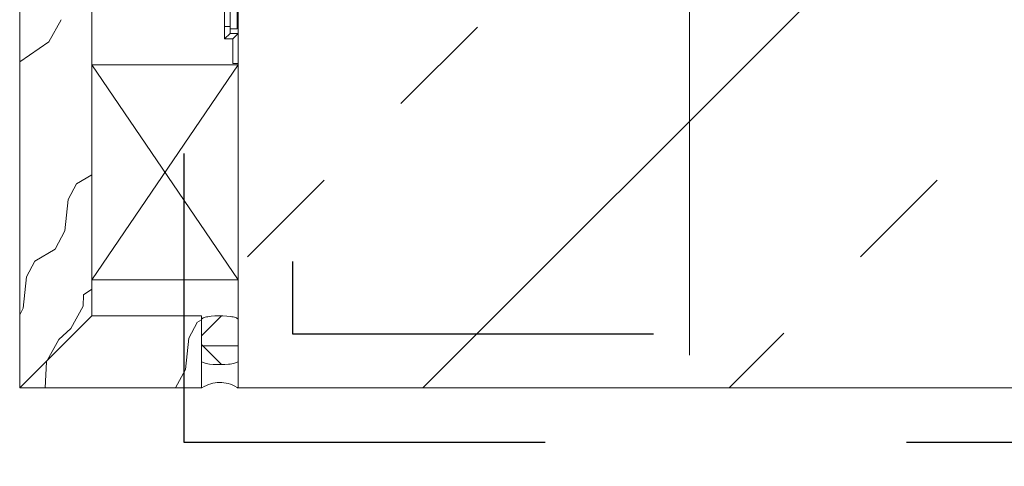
# Model space of a CAD drawing. Header units: metres. Extents: x 69 to 122.5, y -21.4 to -4.6.
# Tile 9 of 250: x 71.935 to 72.207, y -18.174 to -18.05. Entities that reach past the tile are written whole.
import ezdxf

# ---------------------------------------------------------------- set-up
doc = ezdxf.new("R2010")
doc.units = ezdxf.units.M
doc.header["$LTSCALE"] = 0.02
doc.linetypes.add('Dash Style-25', pattern=[1.2, 0.4, -0.8])
doc.linetypes.add('gestrichelt - 01', pattern=[2, 1, -1])
for name, color, linetype, lineweight in [('013_Beton und Stahlbetonarbeiten-330 Außenstützen', 7, 'Continuous', 25), ('013_Beton und Stahlbetonarbeiten-allg.', 7, 'Continuous', 13), ('026_Fensterarbeiten-allg.', 7, 'Continuous', 5), ('030_Sonnenschutzarbeiten-außen', 7, 'Continuous', 5), ('032_Metallarbeiten-Fenster', 7, 'Continuous', 5), ('Keine', 7, 'Continuous', 9)]:
    doc.layers.add(name, color=color, linetype=linetype, lineweight=lineweight)

msp = doc.modelspace()

# ---------------------------------------------------------------- linework, layer by layer
at = {"layer": '013_Beton und Stahlbetonarbeiten-330 Außenstützen', "color": 7, "linetype": 'gestrichelt - 01', "lineweight": 25}
for points in [[(71.98, -18.16744), (72.26, -18.16744), (72.26, -17.88744), (71.98, -17.88744)], [(72.01, -18.13744), (72.23, -18.13744), (72.23, -17.91744), (72.01, -17.91744)]]:
    msp.add_lwpolyline(points, close=True, dxfattribs=at)
at = {"layer": '013_Beton und Stahlbetonarbeiten-allg.', "color": 251, "linetype": 'Continuous', "lineweight": 5, "true_color": 0x555555}
msp.add_line((72.245, -17.95354), (72.0461, -18.15244), dxfattribs=at)
at = {"layer": '013_Beton und Stahlbetonarbeiten-allg.', "color": 251, "linetype": 'Continuous', "lineweight": 9, "true_color": 0x555555}
for p, q in [((72.04004, -18.07365), (72.06125, -18.05244)), ((71.99761, -18.11608), (72.01883, -18.09486)), ((72.16732, -18.11608), (72.18853, -18.09486)), ((72.13095, -18.15244), (72.1461, -18.13729))]:
    msp.add_line(p, q, dxfattribs=at)
at = {"layer": '013_Beton und Stahlbetonarbeiten-allg.', "color": 7, "linetype": 'Continuous', "lineweight": 18}
msp.add_lwpolyline([(71.995, -18.15244), (72.245, -18.15244), (72.245, -17.90244), (71.995, -17.90244)], close=True, dxfattribs=at)
at = {"layer": '026_Fensterarbeiten-allg.', "color": 7, "linetype": 'Continuous', "lineweight": 18}
msp.add_lwpolyline([(71.982, -17.90956), (71.982, -17.94593), (71.99476, -17.94593), (71.99476, -18.05297), (71.99276, -18.05297), (71.99276, -17.94793), (71.98, -17.94793), (71.98, -17.90956)], close=True, dxfattribs=at)
at = {"layer": '030_Sonnenschutzarbeiten-außen', "color": 7, "linetype": 'Continuous', "lineweight": 9}
msp.add_lwpolyline([(71.995, -18.06253), (71.995, -18.05423), (71.99276, -18.05423), (71.99276, -18.01718), (71.98534, -18.01718), (71.98534, -18.00144), (71.99276, -18.00144), (71.99276, -17.94793), (71.98, -17.94793), (71.98, -17.93244), (71.95448, -17.93244)], dxfattribs=at)
at = {"layer": '032_Metallarbeiten-Fenster', "color": 8, "linetype": 'Dash Style-25', "lineweight": 9, "true_color": 0x808080}
msp.add_line((72.12, -18.74331), (72.12, -17.15467), dxfattribs=at)
at = {"layer": '032_Metallarbeiten-Fenster', "color": 250, "linetype": 'Continuous', "lineweight": 9, "true_color": 0x444444}
for p, q in [((71.9426, -18.05659), (71.94603, -18.05041)), ((71.93451, -18.06213), (71.9426, -18.05659)), ((71.95451, -18.09335), (71.95021, -18.09591)), ((71.95027, -18.0959), (71.94795, -18.10022)), ((71.94795, -18.10022), (71.94705, -18.10891)), ((71.94705, -18.10891), (71.94431, -18.11399)), ((71.94431, -18.11399), (71.93867, -18.11735)), ((71.93873, -18.11734), (71.9364, -18.12166)), ((71.9364, -18.12166), (71.93551, -18.13035)), ((71.95221, -18.12665), (71.95451, -18.12508)), ((71.95207, -18.12981), (71.95221, -18.12665)), ((71.9355, -18.13035), (71.93451, -18.1322)), ((71.94864, -18.13599), (71.95207, -18.12981)), ((71.98363, -18.13432), (71.98131, -18.13864)), ((71.98485, -18.13357), (71.98357, -18.13433)), ((71.94534, -18.13901), (71.94864, -18.13599)), ((71.9421, -18.14485), (71.94534, -18.13901)), ((71.98131, -18.13864), (71.98041, -18.14733)), ((71.9416, -18.15244), (71.94191, -18.14519)), ((71.94191, -18.14519), (71.9421, -18.14485)), ((71.98041, -18.14733), (71.97767, -18.15241)), ((71.97767, -18.15241), (71.97763, -18.15244))]:
    msp.add_line(p, q, dxfattribs=at)
at = {"layer": '032_Metallarbeiten-Fenster', "color": 7, "linetype": 'Continuous', "lineweight": 18}
for p, q in [((71.995, -18.06296), (71.95451, -18.12244)), ((71.995, -18.12244), (71.95451, -18.06296))]:
    msp.add_line(p, q, dxfattribs=at)
at = {"layer": '032_Metallarbeiten-Fenster', "color": 9, "linetype": 'Continuous', "lineweight": 5, "true_color": 0xb9b9b9}
for p, q in [((71.99043, -18.13245), (71.98485, -18.13802)), ((71.99043, -18.14598), (71.98485, -18.1404))]:
    msp.add_line(p, q, dxfattribs=at)
at = {"layer": '032_Metallarbeiten-Fenster', "color": 7, "linetype": 'Continuous', "lineweight": 18}
for points in [[(71.95451, -17.93744), (71.93451, -17.93744), (71.93451, -18.15244), (71.95451, -18.13244)], [(71.95451, -18.06296), (71.995, -18.06296), (71.995, -18.12244), (71.95451, -18.12244)], [(71.95451, -18.13244), (71.93451, -18.15244), (71.98485, -18.15244), (71.98485, -18.13244)]]:
    msp.add_lwpolyline(points, close=True, dxfattribs=at)
at = {"layer": '032_Metallarbeiten-Fenster', "lineweight": 18}
msp.add_lwpolyline([(71.98485, -18.13348), (71.98488, -18.13337), (71.98497, -18.13326), (71.98512, -18.13315), (71.98532, -18.13304), (71.98558, -18.13294), (71.98589, -18.13285), (71.98625, -18.13276), (71.98664, -18.13269), (71.98708, -18.13262), (71.98756, -18.13256), (71.98858, -18.13248), (71.98966, -18.13244), (71.99077, -18.13245), (71.99182, -18.13251), (71.99279, -18.13262), (71.99323, -18.13269), (71.99362, -18.13277), (71.99398, -18.13285), (71.99428, -18.13295), (71.99454, -18.13305), (71.99475, -18.13315), (71.99489, -18.13326), (71.99497, -18.13337), (71.995, -18.13349), (71.995, -18.1336), (71.995, -18.13383), (71.995, -18.13754), (71.995, -18.14494), (71.99497, -18.14505), (71.99488, -18.14517), (71.99474, -18.14527), (71.99453, -18.14538), (71.99427, -18.14548), (71.99396, -18.14557), (71.99361, -18.14566), (71.99321, -18.14573), (71.99277, -18.1458), (71.99229, -18.14586), (71.99127, -18.14595), (71.99019, -18.14598), (71.98909, -18.14597), (71.98804, -18.14591), (71.98706, -18.1458), (71.98662, -18.14573), (71.98623, -18.14565), (71.98588, -18.14557), (71.98557, -18.14547), (71.98531, -18.14537), (71.98511, -18.14527), (71.98497, -18.14516), (71.98488, -18.14505), (71.98485, -18.14493), (71.98485, -18.14482), (71.98485, -18.14459), (71.98485, -18.14089)], close=True, dxfattribs=at)
at = {"layer": '032_Metallarbeiten-Fenster', "color": 7, "linetype": 'Continuous', "lineweight": 9}
msp.add_lwpolyline([(71.995, -18.14072), (71.995, -18.15207), (71.995, -18.15243), (71.99499, -18.15243), (71.99497, -18.15242), (71.99493, -18.1524), (71.99486, -18.15236), (71.99471, -18.15227), (71.9941, -18.15195), (71.99349, -18.15167), (71.99288, -18.15143), (71.99227, -18.15124), (71.99166, -18.1511), (71.99105, -18.15099), (71.99045, -18.15093), (71.98984, -18.15092), (71.98923, -18.15095), (71.98862, -18.15102), (71.98801, -18.15114), (71.9874, -18.15129), (71.98679, -18.1515), (71.98619, -18.15175), (71.98558, -18.15204), (71.98497, -18.15237), (71.98489, -18.15242), (71.98485, -18.15244), (71.98485, -18.1524), (71.98485, -18.15222), (71.98485, -18.15186), (71.98485, -18.15044), (71.98485, -18.14761), (71.98485, -18.14193), (71.98485, -18.14122), (71.98485, -18.14086), (71.98485, -18.14077), (71.98485, -18.14073), (71.98486, -18.14072), (71.98489, -18.14072), (71.98506, -18.14072), (71.98648, -18.14072), (71.98932, -18.14072)], close=True, dxfattribs=at)
at = {"layer": 'Keine', "color": 7, "linetype": 'Continuous', "lineweight": 9}
msp.add_lwpolyline([(71.9935, -18.06253), (71.9935, -18.05573), (71.99126, -18.05573), (71.99126, -18.01868), (71.98384, -18.01868), (71.98384, -17.99994), (71.99126, -17.99994), (71.99126, -17.94943), (71.9785, -17.94943), (71.9785, -17.93394), (71.95448, -17.93394)], dxfattribs=at)
for points in [[(71.99126, -18.05227), (71.99126, -18.03977), (71.99276, -18.03977), (71.99276, -18.05227)], [(71.99126, -18.05227), (71.99126, -18.05573), (71.99276, -18.05423), (71.99276, -18.05227)], [(71.99276, -18.05423), (71.99126, -18.05573), (71.9935, -18.05573), (71.995, -18.05423)], [(71.995, -18.05423), (71.9935, -18.05573), (71.9935, -18.06253), (71.995, -18.06253)]]:
    msp.add_lwpolyline(points, close=True, dxfattribs=at)

doc.saveas('drawing.dxf')
